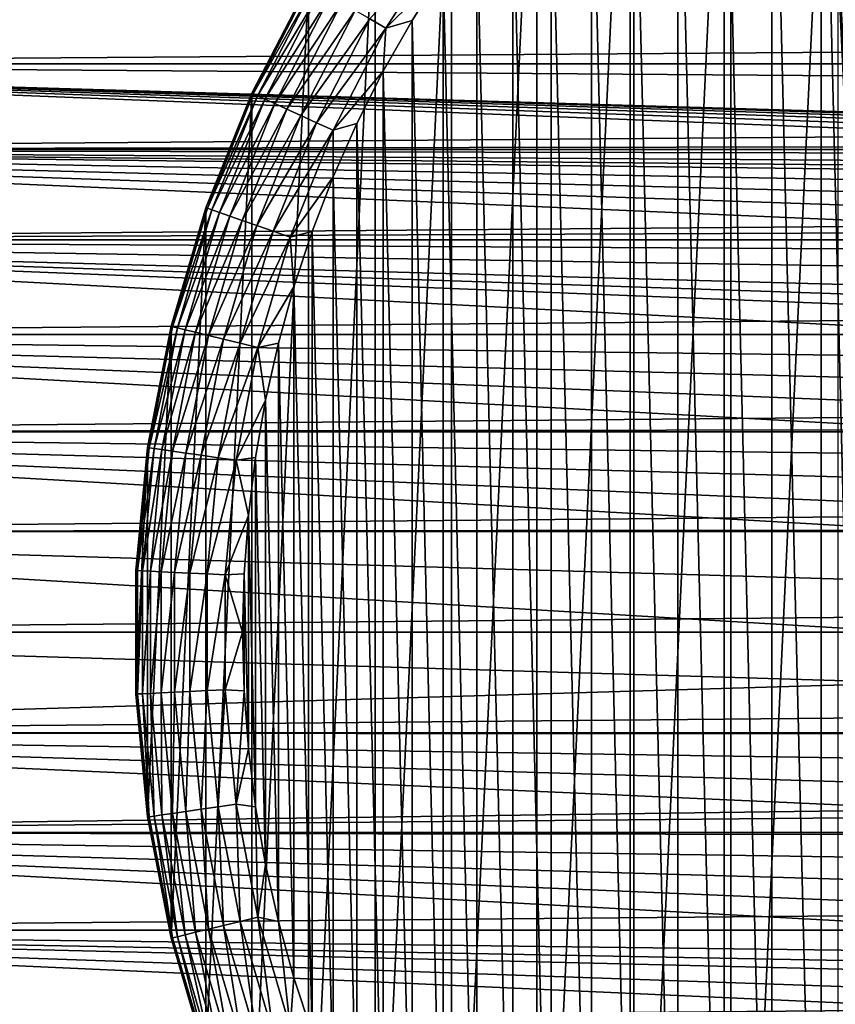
# Model space of a CAD drawing. Header units: millimetres. Extents: x -128 to 173, y -40 to 30.
# Tile 5 of 256: x -109 to -90, y -9 to 14. Entities that reach past the tile are written whole.
import ezdxf

# ---------------------------------------------------------------- set-up
doc = ezdxf.new("R2010")
doc.units = ezdxf.units.MM
doc.header["$LTSCALE"] = 56.728605
for name, color, linetype in [('187', 7, 'CONTINUOUS'), ('188', 7, 'CONTINUOUS'), ('190', 7, 'CONTINUOUS'), ('191', 7, 'CONTINUOUS'), ('3', 7, 'CONTINUOUS'), ('4', 7, 'CONTINUOUS')]:
    doc.layers.add(name, color=color, linetype=linetype)

msp = doc.modelspace()

# ---------------------------------------------------------------- linework, layer by layer
at = {"layer": '187', "color": 7, "linetype": 'CONTINUOUS'}
for points in [[(-89.455, 24.257, -67.8), (-90.63, 23.592, -67.8), (-89.478, 0.756, -67.8), (-89.455, 24.257, -67.8)], [(-91.771, 22.87, -67.8), (-90.631, -23.592, -67.8), (-90.63, 23.592, -67.8), (-91.771, 22.87, -67.8)], [(-90.631, -23.592, -67.8), (-89.455, -24.257, -67.8), (-90.63, 23.592, -67.8), (-90.631, -23.592, -67.8)], [(-90.63, 23.592, -67.8), (-89.455, -24.257, -67.8), (-89.478, -0.756, -67.8), (-90.63, 23.592, -67.8)], [(-89.478, 0.756, -67.8), (-90.63, 23.592, -67.8), (-89.478, -0.756, -67.8), (-89.478, 0.756, -67.8)], [(-92.876, 22.093, -67.8), (-91.771, -22.87, -67.8), (-91.771, 22.87, -67.8), (-92.876, 22.093, -67.8)], [(-91.771, -22.87, -67.8), (-90.631, -23.592, -67.8), (-91.771, 22.87, -67.8), (-91.771, -22.87, -67.8)], [(-93.94, 21.262, -67.8), (-92.876, -22.093, -67.8), (-92.876, 22.093, -67.8), (-93.94, 21.262, -67.8)], [(-92.876, -22.093, -67.8), (-91.771, -22.87, -67.8), (-92.876, 22.093, -67.8), (-92.876, -22.093, -67.8)], [(-94.963, 20.381, -67.8), (-93.94, -21.262, -67.8), (-93.94, 21.262, -67.8), (-94.963, 20.381, -67.8)], [(-93.94, -21.262, -67.8), (-92.876, -22.093, -67.8), (-93.94, 21.262, -67.8), (-93.94, -21.262, -67.8)], [(-95.941, 19.45, -67.8), (-94.963, -20.381, -67.8), (-94.963, 20.381, -67.8), (-95.941, 19.45, -67.8)], [(-94.963, -20.381, -67.8), (-93.94, -21.262, -67.8), (-94.963, 20.381, -67.8), (-94.963, -20.381, -67.8)], [(-96.872, 18.472, -67.8), (-95.941, -19.45, -67.8), (-95.941, 19.45, -67.8), (-96.872, 18.472, -67.8)], [(-95.941, -19.45, -67.8), (-94.963, -20.381, -67.8), (-95.941, 19.45, -67.8), (-95.941, -19.45, -67.8)], [(-97.754, 17.45, -67.8), (-96.872, -18.472, -67.8), (-96.872, 18.472, -67.8), (-97.754, 17.45, -67.8)], [(-96.872, -18.472, -67.8), (-95.941, -19.45, -67.8), (-96.872, 18.472, -67.8), (-96.872, -18.472, -67.8)], [(-98.585, 16.386, -67.8), (-97.754, -17.45, -67.8), (-97.754, 17.45, -67.8), (-98.585, 16.386, -67.8)], [(-97.754, -17.45, -67.8), (-96.872, -18.472, -67.8), (-97.754, 17.45, -67.8), (-97.754, -17.45, -67.8)], [(-99.363, 15.282, -67.8), (-98.585, -16.386, -67.8), (-98.585, 16.386, -67.8), (-99.363, 15.282, -67.8)], [(-98.585, -16.386, -67.8), (-97.754, -17.45, -67.8), (-98.585, 16.386, -67.8), (-98.585, -16.386, -67.8)], [(-100.085, 14.142, -67.8), (-99.363, -15.282, -67.8), (-99.363, 15.282, -67.8), (-100.085, 14.142, -67.8)], [(-99.363, -15.282, -67.8), (-98.585, -16.386, -67.8), (-99.363, 15.282, -67.8), (-99.363, -15.282, -67.8)], [(-100.751, 12.967, -67.8), (-100.085, -14.142, -67.8), (-100.085, 14.142, -67.8), (-100.751, 12.967, -67.8)], [(-100.085, -14.142, -67.8), (-99.363, -15.282, -67.8), (-100.085, 14.142, -67.8), (-100.085, -14.142, -67.8)], [(-101.358, 11.761, -67.8), (-100.751, -12.967, -67.8), (-100.751, 12.967, -67.8), (-101.358, 11.761, -67.8)], [(-100.751, -12.967, -67.8), (-100.085, -14.142, -67.8), (-100.751, 12.967, -67.8), (-100.751, -12.967, -67.8)], [(-101.905, 10.527, -67.8), (-101.358, -11.761, -67.8), (-101.358, 11.761, -67.8), (-101.905, 10.527, -67.8)], [(-101.358, -11.761, -67.8), (-100.751, -12.967, -67.8), (-101.358, 11.761, -67.8), (-101.358, -11.761, -67.8)], [(-102.392, 9.267, -67.8), (-101.905, -10.527, -67.8), (-101.905, 10.527, -67.8), (-102.392, 9.267, -67.8)], [(-101.905, -10.527, -67.8), (-101.358, -11.761, -67.8), (-101.905, 10.527, -67.8), (-101.905, -10.527, -67.8)], [(-102.815, 7.985, -67.8), (-102.392, -9.267, -67.8), (-102.392, 9.267, -67.8), (-102.815, 7.985, -67.8)], [(-102.392, -9.267, -67.8), (-101.905, -10.527, -67.8), (-102.392, 9.267, -67.8), (-102.392, -9.267, -67.8)], [(-103.175, 6.684, -67.8), (-102.815, -7.985, -67.8), (-102.815, 7.985, -67.8), (-103.175, 6.684, -67.8)], [(-102.815, -7.985, -67.8), (-102.392, -9.267, -67.8), (-102.815, 7.985, -67.8), (-102.815, -7.985, -67.8)], [(-103.471, 5.367, -67.8), (-103.175, -6.684, -67.8), (-103.175, 6.684, -67.8), (-103.471, 5.367, -67.8)], [(-103.175, -6.684, -67.8), (-102.815, -7.985, -67.8), (-103.175, 6.684, -67.8), (-103.175, -6.684, -67.8)], [(-103.702, 4.036, -67.8), (-103.471, -5.367, -67.8), (-103.471, 5.367, -67.8), (-103.702, 4.036, -67.8)], [(-103.471, -5.367, -67.8), (-103.175, -6.684, -67.8), (-103.471, 5.367, -67.8), (-103.471, -5.367, -67.8)], [(-103.867, 2.696, -67.8), (-103.702, -4.036, -67.8), (-103.702, 4.036, -67.8), (-103.867, 2.696, -67.8)], [(-103.702, -4.036, -67.8), (-103.471, -5.367, -67.8), (-103.702, 4.036, -67.8), (-103.702, -4.036, -67.8)], [(-103.967, 1.35, -67.8), (-103.867, -2.696, -67.8), (-103.867, 2.696, -67.8), (-103.967, 1.35, -67.8)], [(-103.867, -2.696, -67.8), (-103.702, -4.036, -67.8), (-103.867, 2.696, -67.8), (-103.867, -2.696, -67.8)], [(-104, 0, -67.8), (-103.967, -1.35, -67.8), (-103.967, 1.35, -67.8), (-104, 0, -67.8)], [(-103.967, -1.35, -67.8), (-103.867, -2.696, -67.8), (-103.967, 1.35, -67.8), (-103.967, -1.35, -67.8)]]:
    msp.add_3dface(points, dxfattribs=at)
at = {"layer": '188', "color": 7, "linetype": 'CONTINUOUS'}
for points in [[(-92.719, 25.238, -78.8), (-90.247, 26.665, -78.8), (-92.719, -25.238, -78.8), (-92.719, 25.238, -78.8)], [(-92.719, -25.238, -78.8), (-90.247, 26.665, -78.8), (-90.247, -26.665, -78.8), (-92.719, -25.238, -78.8)], [(-95.045, 23.582, -78.8), (-92.719, 25.238, -78.8), (-95.045, -23.582, -78.8), (-95.045, 23.582, -78.8)], [(-95.045, -23.582, -78.8), (-92.719, 25.238, -78.8), (-92.719, -25.238, -78.8), (-95.045, -23.582, -78.8)], [(-97.202, 21.712, -78.8), (-95.045, 23.582, -78.8), (-97.202, -21.712, -78.8), (-97.202, 21.712, -78.8)], [(-97.202, -21.712, -78.8), (-95.045, 23.582, -78.8), (-95.045, -23.582, -78.8), (-97.202, -21.712, -78.8)], [(-99.172, 19.646, -78.8), (-97.202, 21.712, -78.8), (-99.172, -19.646, -78.8), (-99.172, 19.646, -78.8)], [(-99.172, -19.646, -78.8), (-97.202, 21.712, -78.8), (-97.202, -21.712, -78.8), (-99.172, -19.646, -78.8)], [(-100.937, 17.402, -78.8), (-99.172, 19.646, -78.8), (-100.937, -17.402, -78.8), (-100.937, 17.402, -78.8)], [(-100.937, -17.402, -78.8), (-99.172, 19.646, -78.8), (-99.172, -19.646, -78.8), (-100.937, -17.402, -78.8)], [(-102.481, 15, -78.8), (-100.937, 17.402, -78.8), (-102.481, -15, -78.8), (-102.481, 15, -78.8)], [(-102.481, -15, -78.8), (-100.937, 17.402, -78.8), (-100.937, -17.402, -78.8), (-102.481, -15, -78.8)], [(-103.789, 12.462, -78.8), (-102.481, 15, -78.8), (-103.789, -12.462, -78.8), (-103.789, 12.462, -78.8)], [(-103.789, -12.462, -78.8), (-102.481, 15, -78.8), (-102.481, -15, -78.8), (-103.789, -12.462, -78.8)], [(-104.85, 9.812, -78.8), (-103.789, 12.462, -78.8), (-104.85, -9.812, -78.8), (-104.85, 9.812, -78.8)], [(-104.85, -9.812, -78.8), (-103.789, 12.462, -78.8), (-103.789, -12.462, -78.8), (-104.85, -9.812, -78.8)], [(-105.654, 7.073, -78.8), (-104.85, 9.812, -78.8), (-105.654, -7.073, -78.8), (-105.654, 7.073, -78.8)], [(-105.654, -7.073, -78.8), (-104.85, 9.812, -78.8), (-104.85, -9.812, -78.8), (-105.654, -7.073, -78.8)], [(-106.195, 4.269, -78.8), (-105.654, 7.073, -78.8), (-106.195, -4.269, -78.8), (-106.195, 4.269, -78.8)], [(-106.195, -4.269, -78.8), (-105.654, 7.073, -78.8), (-105.654, -7.073, -78.8), (-106.195, -4.269, -78.8)], [(-106.466, 1.428, -78.8), (-106.195, 4.269, -78.8), (-106.466, -1.428, -78.8), (-106.466, 1.428, -78.8)], [(-106.466, -1.428, -78.8), (-106.195, 4.269, -78.8), (-106.195, -4.269, -78.8), (-106.466, -1.428, -78.8)]]:
    msp.add_3dface(points, dxfattribs=at)
at = {"layer": '190', "color": 7, "linetype": 'CONTINUOUS'}
for points in [[(-102.481, 15, -78.8), (-103.789, 12.462, -78.8), (-102.481, 15, -70.3), (-102.481, 15, -78.8)], [(-102.481, 15, -70.3), (-103.789, 12.462, -78.8), (-103.789, 12.462, -70.3), (-102.481, 15, -70.3)], [(-103.789, 12.462, -78.8), (-104.85, 9.812, -78.8), (-103.789, 12.462, -70.3), (-103.789, 12.462, -78.8)], [(-103.789, 12.462, -70.3), (-104.85, 9.812, -78.8), (-104.85, 9.812, -70.3), (-103.789, 12.462, -70.3)], [(-104.85, 9.812, -78.8), (-105.654, 7.073, -78.8), (-104.85, 9.812, -70.3), (-104.85, 9.812, -78.8)], [(-104.85, 9.812, -70.3), (-105.654, 7.073, -78.8), (-105.654, 7.073, -70.3), (-104.85, 9.812, -70.3)], [(-105.654, 7.073, -78.8), (-106.195, 4.269, -78.8), (-105.654, 7.073, -70.3), (-105.654, 7.073, -78.8)], [(-105.654, 7.073, -70.3), (-106.195, 4.269, -78.8), (-106.195, 4.269, -70.3), (-105.654, 7.073, -70.3)], [(-106.195, 4.269, -78.8), (-106.466, 1.428, -78.8), (-106.195, 4.269, -70.3), (-106.195, 4.269, -78.8)], [(-106.195, 4.269, -70.3), (-106.466, 1.428, -78.8), (-106.466, 1.427, -70.3), (-106.195, 4.269, -70.3)], [(-106.466, 1.428, -78.8), (-106.466, -1.428, -78.8), (-106.466, 1.427, -70.3), (-106.466, 1.428, -78.8)], [(-106.466, 1.427, -70.3), (-106.466, -1.428, -78.8), (-106.466, -1.427, -70.3), (-106.466, 1.427, -70.3)], [(-106.466, -1.428, -78.8), (-106.195, -4.269, -78.8), (-106.466, -1.427, -70.3), (-106.466, -1.428, -78.8)], [(-106.466, -1.427, -70.3), (-106.195, -4.269, -78.8), (-106.195, -4.269, -70.3), (-106.466, -1.427, -70.3)], [(-106.195, -4.269, -78.8), (-105.654, -7.073, -78.8), (-106.195, -4.269, -70.3), (-106.195, -4.269, -78.8)], [(-106.195, -4.269, -70.3), (-105.654, -7.073, -78.8), (-105.654, -7.073, -70.3), (-106.195, -4.269, -70.3)], [(-105.654, -7.073, -78.8), (-104.85, -9.812, -78.8), (-105.654, -7.073, -70.3), (-105.654, -7.073, -78.8)], [(-105.654, -7.073, -70.3), (-104.85, -9.812, -78.8), (-104.85, -9.812, -70.3), (-105.654, -7.073, -70.3)]]:
    msp.add_3dface(points, dxfattribs=at)
at = {"layer": '191', "color": 7, "linetype": 'CONTINUOUS'}
for points in [[(-100.692, 13.967, -67.838), (-99.254, 16.203, -67.838), (-101.057, 14.178, -67.951), (-100.692, 13.967, -67.838)], [(-100.692, 13.967, -67.838), (-99.363, 15.282, -67.8), (-99.254, 16.203, -67.838), (-100.692, 13.967, -67.838)], [(-100.085, 14.142, -67.8), (-99.363, 15.282, -67.8), (-100.692, 13.967, -67.838), (-100.085, 14.142, -67.8)], [(-102.481, 15, -70.3), (-103.789, 12.462, -70.3), (-102.448, 14.981, -69.869), (-102.481, 15, -70.3)], [(-103.789, 12.462, -70.3), (-103.755, 12.447, -69.869), (-102.448, 14.981, -69.869), (-103.789, 12.462, -70.3)], [(-103.755, 12.447, -69.869), (-102.351, 14.925, -69.447), (-102.448, 14.981, -69.869), (-103.755, 12.447, -69.869)], [(-103.653, 12.4, -69.447), (-102.351, 14.925, -69.447), (-103.755, 12.447, -69.869), (-103.653, 12.4, -69.447)], [(-103.653, 12.4, -69.447), (-102.192, 14.833, -69.052), (-102.351, 14.925, -69.447), (-103.653, 12.4, -69.447)], [(-103.485, 12.324, -69.052), (-102.192, 14.833, -69.052), (-103.653, 12.4, -69.447), (-103.485, 12.324, -69.052)], [(-103.485, 12.324, -69.052), (-101.975, 14.708, -68.694), (-102.192, 14.833, -69.052), (-103.485, 12.324, -69.052)], [(-103.258, 12.22, -68.694), (-101.975, 14.708, -68.694), (-103.485, 12.324, -69.052), (-103.258, 12.22, -68.694)], [(-103.258, 12.22, -68.694), (-101.708, 14.554, -68.386), (-101.975, 14.708, -68.694), (-103.258, 12.22, -68.694)], [(-102.978, 12.092, -68.386), (-101.708, 14.554, -68.386), (-103.258, 12.22, -68.694), (-102.978, 12.092, -68.386)], [(-102.978, 12.092, -68.386), (-101.399, 14.375, -68.135), (-101.708, 14.554, -68.386), (-102.978, 12.092, -68.386)], [(-102.653, 11.943, -68.135), (-101.399, 14.375, -68.135), (-102.978, 12.092, -68.386), (-102.653, 11.943, -68.135)], [(-102.653, 11.943, -68.135), (-101.057, 14.178, -67.951), (-101.399, 14.375, -68.135), (-102.653, 11.943, -68.135)], [(-102.293, 11.779, -67.951), (-101.057, 14.178, -67.951), (-102.653, 11.943, -68.135), (-102.293, 11.779, -67.951)], [(-102.293, 11.779, -67.951), (-100.692, 13.967, -67.838), (-101.057, 14.178, -67.951), (-102.293, 11.779, -67.951)], [(-100.751, 12.967, -67.8), (-100.085, 14.142, -67.8), (-100.692, 13.967, -67.838), (-100.751, 12.967, -67.8)], [(-101.91, 11.604, -67.838), (-100.692, 13.967, -67.838), (-102.293, 11.779, -67.951), (-101.91, 11.604, -67.838)], [(-101.91, 11.604, -67.838), (-100.751, 12.967, -67.8), (-100.692, 13.967, -67.838), (-101.91, 11.604, -67.838)], [(-101.358, 11.761, -67.8), (-100.751, 12.967, -67.8), (-101.91, 11.604, -67.838), (-101.358, 11.761, -67.8)], [(-103.789, 12.462, -70.3), (-104.85, 9.812, -70.3), (-103.755, 12.447, -69.869), (-103.789, 12.462, -70.3)], [(-104.85, 9.812, -70.3), (-104.815, 9.8, -69.869), (-103.755, 12.447, -69.869), (-104.85, 9.812, -70.3)], [(-104.815, 9.8, -69.869), (-103.653, 12.4, -69.447), (-103.755, 12.447, -69.869), (-104.815, 9.8, -69.869)], [(-104.708, 9.763, -69.447), (-103.653, 12.4, -69.447), (-104.815, 9.8, -69.869), (-104.708, 9.763, -69.447)], [(-104.708, 9.763, -69.447), (-103.485, 12.324, -69.052), (-103.653, 12.4, -69.447), (-104.708, 9.763, -69.447)], [(-104.535, 9.703, -69.052), (-103.485, 12.324, -69.052), (-104.708, 9.763, -69.447), (-104.535, 9.703, -69.052)], [(-104.535, 9.703, -69.052), (-103.258, 12.22, -68.694), (-103.485, 12.324, -69.052), (-104.535, 9.703, -69.052)], [(-104.298, 9.621, -68.694), (-103.258, 12.22, -68.694), (-104.535, 9.703, -69.052), (-104.298, 9.621, -68.694)], [(-104.298, 9.621, -68.694), (-102.978, 12.092, -68.386), (-103.258, 12.22, -68.694), (-104.298, 9.621, -68.694)], [(-104.007, 9.52, -68.386), (-102.978, 12.092, -68.386), (-104.298, 9.621, -68.694), (-104.007, 9.52, -68.386)], [(-104.007, 9.52, -68.386), (-102.653, 11.943, -68.135), (-102.978, 12.092, -68.386), (-104.007, 9.52, -68.386)], [(-103.669, 9.403, -68.135), (-102.653, 11.943, -68.135), (-104.007, 9.52, -68.386), (-103.669, 9.403, -68.135)], [(-103.669, 9.403, -68.135), (-102.293, 11.779, -67.951), (-102.653, 11.943, -68.135), (-103.669, 9.403, -68.135)], [(-103.296, 9.274, -67.951), (-102.293, 11.779, -67.951), (-103.669, 9.403, -68.135), (-103.296, 9.274, -67.951)], [(-103.296, 9.274, -67.951), (-101.91, 11.604, -67.838), (-102.293, 11.779, -67.951), (-103.296, 9.274, -67.951)], [(-101.905, 10.527, -67.8), (-101.358, 11.761, -67.8), (-101.91, 11.604, -67.838), (-101.905, 10.527, -67.8)], [(-102.898, 9.136, -67.838), (-101.91, 11.604, -67.838), (-103.296, 9.274, -67.951), (-102.898, 9.136, -67.838)], [(-102.898, 9.136, -67.838), (-101.905, 10.527, -67.8), (-101.91, 11.604, -67.838), (-102.898, 9.136, -67.838)], [(-102.392, 9.267, -67.8), (-101.905, 10.527, -67.8), (-102.898, 9.136, -67.838), (-102.392, 9.267, -67.8)], [(-104.85, 9.812, -70.3), (-105.654, 7.073, -70.3), (-104.815, 9.8, -69.869), (-104.85, 9.812, -70.3)], [(-105.654, 7.073, -70.3), (-105.618, 7.064, -69.869), (-104.815, 9.8, -69.869), (-105.654, 7.073, -70.3)], [(-105.618, 7.064, -69.869), (-104.708, 9.763, -69.447), (-104.815, 9.8, -69.869), (-105.618, 7.064, -69.869)], [(-105.509, 7.037, -69.447), (-104.708, 9.763, -69.447), (-105.618, 7.064, -69.869), (-105.509, 7.037, -69.447)], [(-105.509, 7.037, -69.447), (-104.535, 9.703, -69.052), (-104.708, 9.763, -69.447), (-105.509, 7.037, -69.447)], [(-105.33, 6.994, -69.052), (-104.535, 9.703, -69.052), (-105.509, 7.037, -69.447), (-105.33, 6.994, -69.052)], [(-105.33, 6.994, -69.052), (-104.298, 9.621, -68.694), (-104.535, 9.703, -69.052), (-105.33, 6.994, -69.052)], [(-105.087, 6.935, -68.694), (-104.298, 9.621, -68.694), (-105.33, 6.994, -69.052), (-105.087, 6.935, -68.694)], [(-105.087, 6.935, -68.694), (-104.007, 9.52, -68.386), (-104.298, 9.621, -68.694), (-105.087, 6.935, -68.694)], [(-104.787, 6.862, -68.386), (-104.007, 9.52, -68.386), (-105.087, 6.935, -68.694), (-104.787, 6.862, -68.386)], [(-104.787, 6.862, -68.386), (-103.669, 9.403, -68.135), (-104.007, 9.52, -68.386), (-104.787, 6.862, -68.386)], [(-104.44, 6.778, -68.135), (-103.669, 9.403, -68.135), (-104.787, 6.862, -68.386), (-104.44, 6.778, -68.135)], [(-104.44, 6.778, -68.135), (-103.296, 9.274, -67.951), (-103.669, 9.403, -68.135), (-104.44, 6.778, -68.135)], [(-104.056, 6.685, -67.951), (-103.296, 9.274, -67.951), (-104.44, 6.778, -68.135), (-104.056, 6.685, -67.951)], [(-104.056, 6.685, -67.951), (-102.898, 9.136, -67.838), (-103.296, 9.274, -67.951), (-104.056, 6.685, -67.951)], [(-103.647, 6.586, -67.838), (-102.898, 9.136, -67.838), (-104.056, 6.685, -67.951), (-103.647, 6.586, -67.838)], [(-103.647, 6.586, -67.838), (-102.815, 7.985, -67.8), (-102.898, 9.136, -67.838), (-103.647, 6.586, -67.838)], [(-102.815, 7.985, -67.8), (-102.392, 9.267, -67.8), (-102.898, 9.136, -67.838), (-102.815, 7.985, -67.8)], [(-103.175, 6.684, -67.8), (-102.815, 7.985, -67.8), (-103.647, 6.586, -67.838), (-103.175, 6.684, -67.8)], [(-105.654, 7.073, -70.3), (-106.195, 4.269, -70.3), (-105.618, 7.064, -69.869), (-105.654, 7.073, -70.3)], [(-106.195, 4.269, -70.3), (-106.158, 4.264, -69.869), (-105.618, 7.064, -69.869), (-106.195, 4.269, -70.3)], [(-106.158, 4.264, -69.869), (-105.509, 7.037, -69.447), (-105.618, 7.064, -69.869), (-106.158, 4.264, -69.869)], [(-106.046, 4.248, -69.447), (-105.509, 7.037, -69.447), (-106.158, 4.264, -69.869), (-106.046, 4.248, -69.447)], [(-106.046, 4.248, -69.447), (-105.33, 6.994, -69.052), (-105.509, 7.037, -69.447), (-106.046, 4.248, -69.447)], [(-105.864, 4.222, -69.052), (-105.33, 6.994, -69.052), (-106.046, 4.248, -69.447), (-105.864, 4.222, -69.052)], [(-105.864, 4.222, -69.052), (-105.087, 6.935, -68.694), (-105.33, 6.994, -69.052), (-105.864, 4.222, -69.052)], [(-105.617, 4.186, -68.694), (-105.087, 6.935, -68.694), (-105.864, 4.222, -69.052), (-105.617, 4.186, -68.694)], [(-105.617, 4.186, -68.694), (-104.787, 6.862, -68.386), (-105.087, 6.935, -68.694), (-105.617, 4.186, -68.694)], [(-105.312, 4.142, -68.386), (-104.787, 6.862, -68.386), (-105.617, 4.186, -68.694), (-105.312, 4.142, -68.386)], [(-105.312, 4.142, -68.386), (-104.44, 6.778, -68.135), (-104.787, 6.862, -68.386), (-105.312, 4.142, -68.386)], [(-104.958, 4.092, -68.135), (-104.44, 6.778, -68.135), (-105.312, 4.142, -68.386), (-104.958, 4.092, -68.135)], [(-104.958, 4.092, -68.135), (-104.056, 6.685, -67.951), (-104.44, 6.778, -68.135), (-104.958, 4.092, -68.135)], [(-104.567, 4.035, -67.951), (-104.056, 6.685, -67.951), (-104.958, 4.092, -68.135), (-104.567, 4.035, -67.951)], [(-104.567, 4.035, -67.951), (-103.647, 6.586, -67.838), (-104.056, 6.685, -67.951), (-104.567, 4.035, -67.951)], [(-103.471, 5.367, -67.8), (-103.175, 6.684, -67.8), (-103.647, 6.586, -67.838), (-103.471, 5.367, -67.8)], [(-104.15, 3.975, -67.838), (-103.647, 6.586, -67.838), (-104.567, 4.035, -67.951), (-104.15, 3.975, -67.838)], [(-104.15, 3.975, -67.838), (-103.471, 5.367, -67.8), (-103.647, 6.586, -67.838), (-104.15, 3.975, -67.838)], [(-103.702, 4.036, -67.8), (-103.471, 5.367, -67.8), (-104.15, 3.975, -67.838), (-103.702, 4.036, -67.8)], [(-106.195, 4.269, -70.3), (-106.466, 1.427, -70.3), (-106.158, 4.264, -69.869), (-106.195, 4.269, -70.3)], [(-106.466, 1.427, -70.3), (-106.429, 1.426, -69.869), (-106.158, 4.264, -69.869), (-106.466, 1.427, -70.3)], [(-106.429, 1.426, -69.869), (-106.046, 4.248, -69.447), (-106.158, 4.264, -69.869), (-106.429, 1.426, -69.869)], [(-106.316, 1.42, -69.447), (-106.046, 4.248, -69.447), (-106.429, 1.426, -69.869), (-106.316, 1.42, -69.447)], [(-106.316, 1.42, -69.447), (-105.864, 4.222, -69.052), (-106.046, 4.248, -69.447), (-106.316, 1.42, -69.447)], [(-106.133, 1.412, -69.052), (-105.864, 4.222, -69.052), (-106.316, 1.42, -69.447), (-106.133, 1.412, -69.052)], [(-106.133, 1.412, -69.052), (-105.617, 4.186, -68.694), (-105.864, 4.222, -69.052), (-106.133, 1.412, -69.052)], [(-105.883, 1.4, -68.694), (-105.617, 4.186, -68.694), (-106.133, 1.412, -69.052), (-105.883, 1.4, -68.694)], [(-105.883, 1.4, -68.694), (-105.312, 4.142, -68.386), (-105.617, 4.186, -68.694), (-105.883, 1.4, -68.694)], [(-105.575, 1.385, -68.386), (-105.312, 4.142, -68.386), (-105.883, 1.4, -68.694), (-105.575, 1.385, -68.386)], [(-105.575, 1.385, -68.386), (-104.958, 4.092, -68.135), (-105.312, 4.142, -68.386), (-105.575, 1.385, -68.386)], [(-105.218, 1.368, -68.135), (-104.958, 4.092, -68.135), (-105.575, 1.385, -68.386), (-105.218, 1.368, -68.135)], [(-105.218, 1.368, -68.135), (-104.567, 4.035, -67.951), (-104.958, 4.092, -68.135), (-105.218, 1.368, -68.135)], [(-104.823, 1.349, -67.951), (-104.567, 4.035, -67.951), (-105.218, 1.368, -68.135), (-104.823, 1.349, -67.951)], [(-104.823, 1.349, -67.951), (-104.15, 3.975, -67.838), (-104.567, 4.035, -67.951), (-104.823, 1.349, -67.951)], [(-104.402, 1.329, -67.838), (-104.15, 3.975, -67.838), (-104.823, 1.349, -67.951), (-104.402, 1.329, -67.838)], [(-104.402, 1.329, -67.838), (-103.867, 2.696, -67.8), (-104.15, 3.975, -67.838), (-104.402, 1.329, -67.838)], [(-103.867, 2.696, -67.8), (-103.702, 4.036, -67.8), (-104.15, 3.975, -67.838), (-103.867, 2.696, -67.8)], [(-103.967, 1.35, -67.8), (-103.867, 2.696, -67.8), (-104.402, 1.329, -67.838), (-103.967, 1.35, -67.8)], [(-106.466, 1.427, -70.3), (-106.466, -1.427, -70.3), (-106.429, 1.426, -69.869), (-106.466, 1.427, -70.3)], [(-106.466, -1.427, -70.3), (-106.429, -1.426, -69.869), (-106.429, 1.426, -69.869), (-106.466, -1.427, -70.3)], [(-106.429, -1.426, -69.869), (-106.316, 1.42, -69.447), (-106.429, 1.426, -69.869), (-106.429, -1.426, -69.869)], [(-106.316, -1.42, -69.447), (-106.316, 1.42, -69.447), (-106.429, -1.426, -69.869), (-106.316, -1.42, -69.447)], [(-106.316, -1.42, -69.447), (-106.133, 1.412, -69.052), (-106.316, 1.42, -69.447), (-106.316, -1.42, -69.447)], [(-106.133, -1.412, -69.052), (-106.133, 1.412, -69.052), (-106.316, -1.42, -69.447), (-106.133, -1.412, -69.052)], [(-106.133, -1.412, -69.052), (-105.883, 1.4, -68.694), (-106.133, 1.412, -69.052), (-106.133, -1.412, -69.052)], [(-105.883, -1.4, -68.694), (-105.883, 1.4, -68.694), (-106.133, -1.412, -69.052), (-105.883, -1.4, -68.694)], [(-105.883, -1.4, -68.694), (-105.575, 1.385, -68.386), (-105.883, 1.4, -68.694), (-105.883, -1.4, -68.694)], [(-105.575, -1.385, -68.386), (-105.575, 1.385, -68.386), (-105.883, -1.4, -68.694), (-105.575, -1.385, -68.386)], [(-105.575, -1.385, -68.386), (-105.218, 1.368, -68.135), (-105.575, 1.385, -68.386), (-105.575, -1.385, -68.386)], [(-105.218, -1.368, -68.135), (-105.218, 1.368, -68.135), (-105.575, -1.385, -68.386), (-105.218, -1.368, -68.135)], [(-105.218, -1.368, -68.135), (-104.823, 1.349, -67.951), (-105.218, 1.368, -68.135), (-105.218, -1.368, -68.135)], [(-104.823, -1.349, -67.951), (-104.823, 1.349, -67.951), (-105.218, -1.368, -68.135), (-104.823, -1.349, -67.951)], [(-104.823, -1.349, -67.951), (-104.402, 1.329, -67.838), (-104.823, 1.349, -67.951), (-104.823, -1.349, -67.951)], [(-104.402, -1.329, -67.838), (-104.402, 1.329, -67.838), (-104.823, -1.349, -67.951), (-104.402, -1.329, -67.838)], [(-104, 0, -67.8), (-103.967, 1.35, -67.8), (-104.402, 1.329, -67.838), (-104, 0, -67.8)], [(-104.402, -1.329, -67.838), (-104, 0, -67.8), (-104.402, 1.329, -67.838), (-104.402, -1.329, -67.838)], [(-103.967, -1.35, -67.8), (-104, 0, -67.8), (-104.402, -1.329, -67.838), (-103.967, -1.35, -67.8)], [(-104.958, -4.092, -68.135), (-104.823, -1.349, -67.951), (-105.218, -1.368, -68.135), (-104.958, -4.092, -68.135)], [(-104.567, -4.035, -67.951), (-104.823, -1.349, -67.951), (-104.958, -4.092, -68.135), (-104.567, -4.035, -67.951)], [(-104.567, -4.035, -67.951), (-104.402, -1.329, -67.838), (-104.823, -1.349, -67.951), (-104.567, -4.035, -67.951)], [(-104.15, -3.975, -67.838), (-104.402, -1.329, -67.838), (-104.567, -4.035, -67.951), (-104.15, -3.975, -67.838)], [(-104.15, -3.975, -67.838), (-103.967, -1.35, -67.8), (-104.402, -1.329, -67.838), (-104.15, -3.975, -67.838)], [(-103.867, -2.696, -67.8), (-103.967, -1.35, -67.8), (-104.15, -3.975, -67.838), (-103.867, -2.696, -67.8)], [(-106.466, -1.427, -70.3), (-106.195, -4.269, -70.3), (-106.429, -1.426, -69.869), (-106.466, -1.427, -70.3)], [(-106.158, -4.264, -69.869), (-106.316, -1.42, -69.447), (-106.429, -1.426, -69.869), (-106.158, -4.264, -69.869)], [(-106.195, -4.269, -70.3), (-106.158, -4.264, -69.869), (-106.429, -1.426, -69.869), (-106.195, -4.269, -70.3)], [(-106.046, -4.248, -69.447), (-106.133, -1.412, -69.052), (-106.316, -1.42, -69.447), (-106.046, -4.248, -69.447)], [(-106.046, -4.248, -69.447), (-106.316, -1.42, -69.447), (-106.158, -4.264, -69.869), (-106.046, -4.248, -69.447)], [(-105.864, -4.222, -69.052), (-105.883, -1.4, -68.694), (-106.133, -1.412, -69.052), (-105.864, -4.222, -69.052)], [(-105.864, -4.222, -69.052), (-106.133, -1.412, -69.052), (-106.046, -4.248, -69.447), (-105.864, -4.222, -69.052)], [(-105.617, -4.186, -68.694), (-105.575, -1.385, -68.386), (-105.883, -1.4, -68.694), (-105.617, -4.186, -68.694)], [(-105.617, -4.186, -68.694), (-105.883, -1.4, -68.694), (-105.864, -4.222, -69.052), (-105.617, -4.186, -68.694)], [(-105.312, -4.142, -68.386), (-105.575, -1.385, -68.386), (-105.617, -4.186, -68.694), (-105.312, -4.142, -68.386)], [(-105.312, -4.142, -68.386), (-105.218, -1.368, -68.135), (-105.575, -1.385, -68.386), (-105.312, -4.142, -68.386)], [(-104.958, -4.092, -68.135), (-105.218, -1.368, -68.135), (-105.312, -4.142, -68.386), (-104.958, -4.092, -68.135)], [(-103.702, -4.036, -67.8), (-103.867, -2.696, -67.8), (-104.15, -3.975, -67.838), (-103.702, -4.036, -67.8)], [(-104.787, -6.862, -68.386), (-104.958, -4.092, -68.135), (-105.312, -4.142, -68.386), (-104.787, -6.862, -68.386)], [(-104.44, -6.778, -68.135), (-104.567, -4.035, -67.951), (-104.958, -4.092, -68.135), (-104.44, -6.778, -68.135)], [(-104.44, -6.778, -68.135), (-104.958, -4.092, -68.135), (-104.787, -6.862, -68.386), (-104.44, -6.778, -68.135)], [(-104.056, -6.685, -67.951), (-104.15, -3.975, -67.838), (-104.567, -4.035, -67.951), (-104.056, -6.685, -67.951)], [(-104.056, -6.685, -67.951), (-104.567, -4.035, -67.951), (-104.44, -6.778, -68.135), (-104.056, -6.685, -67.951)], [(-103.647, -6.586, -67.838), (-103.702, -4.036, -67.8), (-104.15, -3.975, -67.838), (-103.647, -6.586, -67.838)], [(-103.647, -6.586, -67.838), (-104.15, -3.975, -67.838), (-104.056, -6.685, -67.951), (-103.647, -6.586, -67.838)], [(-103.471, -5.367, -67.8), (-103.702, -4.036, -67.8), (-103.647, -6.586, -67.838), (-103.471, -5.367, -67.8)], [(-106.195, -4.269, -70.3), (-105.654, -7.073, -70.3), (-106.158, -4.264, -69.869), (-106.195, -4.269, -70.3)], [(-105.618, -7.064, -69.869), (-106.046, -4.248, -69.447), (-106.158, -4.264, -69.869), (-105.618, -7.064, -69.869)], [(-105.654, -7.073, -70.3), (-105.618, -7.064, -69.869), (-106.158, -4.264, -69.869), (-105.654, -7.073, -70.3)], [(-105.509, -7.037, -69.447), (-105.864, -4.222, -69.052), (-106.046, -4.248, -69.447), (-105.509, -7.037, -69.447)], [(-105.509, -7.037, -69.447), (-106.046, -4.248, -69.447), (-105.618, -7.064, -69.869), (-105.509, -7.037, -69.447)], [(-105.33, -6.994, -69.052), (-105.617, -4.186, -68.694), (-105.864, -4.222, -69.052), (-105.33, -6.994, -69.052)], [(-105.33, -6.994, -69.052), (-105.864, -4.222, -69.052), (-105.509, -7.037, -69.447), (-105.33, -6.994, -69.052)], [(-105.087, -6.935, -68.694), (-105.312, -4.142, -68.386), (-105.617, -4.186, -68.694), (-105.087, -6.935, -68.694)], [(-105.087, -6.935, -68.694), (-105.617, -4.186, -68.694), (-105.33, -6.994, -69.052), (-105.087, -6.935, -68.694)], [(-104.787, -6.862, -68.386), (-105.312, -4.142, -68.386), (-105.087, -6.935, -68.694), (-104.787, -6.862, -68.386)], [(-103.175, -6.684, -67.8), (-103.471, -5.367, -67.8), (-103.647, -6.586, -67.838), (-103.175, -6.684, -67.8)], [(-103.296, -9.274, -67.951), (-103.647, -6.586, -67.838), (-104.056, -6.685, -67.951), (-103.296, -9.274, -67.951)], [(-102.898, -9.136, -67.838), (-103.175, -6.684, -67.8), (-103.647, -6.586, -67.838), (-102.898, -9.136, -67.838)], [(-102.898, -9.136, -67.838), (-103.647, -6.586, -67.838), (-103.296, -9.274, -67.951), (-102.898, -9.136, -67.838)], [(-104.007, -9.52, -68.386), (-104.44, -6.778, -68.135), (-104.787, -6.862, -68.386), (-104.007, -9.52, -68.386)], [(-103.669, -9.403, -68.135), (-104.056, -6.685, -67.951), (-104.44, -6.778, -68.135), (-103.669, -9.403, -68.135)], [(-103.669, -9.403, -68.135), (-104.44, -6.778, -68.135), (-104.007, -9.52, -68.386), (-103.669, -9.403, -68.135)], [(-103.296, -9.274, -67.951), (-104.056, -6.685, -67.951), (-103.669, -9.403, -68.135), (-103.296, -9.274, -67.951)], [(-102.815, -7.985, -67.8), (-103.175, -6.684, -67.8), (-102.898, -9.136, -67.838), (-102.815, -7.985, -67.8)], [(-104.815, -9.8, -69.869), (-105.509, -7.037, -69.447), (-105.618, -7.064, -69.869), (-104.815, -9.8, -69.869)], [(-104.708, -9.763, -69.447), (-105.33, -6.994, -69.052), (-105.509, -7.037, -69.447), (-104.708, -9.763, -69.447)], [(-104.708, -9.763, -69.447), (-105.509, -7.037, -69.447), (-104.815, -9.8, -69.869), (-104.708, -9.763, -69.447)], [(-104.535, -9.703, -69.052), (-105.087, -6.935, -68.694), (-105.33, -6.994, -69.052), (-104.535, -9.703, -69.052)], [(-104.535, -9.703, -69.052), (-105.33, -6.994, -69.052), (-104.708, -9.763, -69.447), (-104.535, -9.703, -69.052)], [(-104.298, -9.621, -68.694), (-104.787, -6.862, -68.386), (-105.087, -6.935, -68.694), (-104.298, -9.621, -68.694)], [(-104.298, -9.621, -68.694), (-105.087, -6.935, -68.694), (-104.535, -9.703, -69.052), (-104.298, -9.621, -68.694)], [(-104.007, -9.52, -68.386), (-104.787, -6.862, -68.386), (-104.298, -9.621, -68.694), (-104.007, -9.52, -68.386)], [(-105.654, -7.073, -70.3), (-104.85, -9.812, -70.3), (-105.618, -7.064, -69.869), (-105.654, -7.073, -70.3)], [(-104.85, -9.812, -70.3), (-104.815, -9.8, -69.869), (-105.618, -7.064, -69.869), (-104.85, -9.812, -70.3)], [(-102.392, -9.267, -67.8), (-102.815, -7.985, -67.8), (-102.898, -9.136, -67.838), (-102.392, -9.267, -67.8)]]:
    msp.add_3dface(points, dxfattribs=at)
at = {"layer": '3', "color": 7, "linetype": 'CONTINUOUS'}
for points in [[(127.5, 14.982, -17.451), (127.5, 13.139, -18.878), (-127.5, 14.982, -17.451), (127.5, 14.982, -17.451)], [(-127.5, 14.982, -17.451), (127.5, 13.139, -18.878), (-127.5, 13.139, -18.878), (-127.5, 14.982, -17.451)], [(127.5, 13.139, 18.878), (127.5, 14.982, 17.451), (-127.5, 13.139, 18.878), (127.5, 13.139, 18.878)], [(-127.5, 13.139, 18.878), (127.5, 14.982, 17.451), (-127.5, 14.982, 17.451), (-127.5, 13.139, 18.878)], [(-127.5, 13.139, -18.878), (127.5, 13.139, -18.878), (76.508, 11.63, -19.843), (-127.5, 13.139, -18.878)], [(127.5, 11.162, 20.11), (127.5, 13.139, 18.878), (-127.5, 11.162, 20.11), (127.5, 11.162, 20.11)], [(-127.5, 11.162, 20.11), (127.5, 13.139, 18.878), (-127.5, 13.139, 18.878), (-127.5, 11.162, 20.11)], [(-127.5, 11.162, -20.11), (-127.5, 13.139, -18.878), (-79.613, 11.237, -20.068), (-127.5, 11.162, -20.11)], [(-79.613, 11.237, -20.068), (-127.5, 13.139, -18.878), (-78.988, 11.381, -19.987), (-79.613, 11.237, -20.068)], [(-78.988, 11.381, -19.987), (-127.5, 13.139, -18.878), (-78.363, 11.491, -19.924), (-78.988, 11.381, -19.987)], [(-78.363, 11.491, -19.924), (-127.5, 13.139, -18.878), (-77.74, 11.569, -19.879), (-78.363, 11.491, -19.924)], [(-77.74, 11.569, -19.879), (-127.5, 13.139, -18.878), (-77.116, 11.615, -19.852), (-77.74, 11.569, -19.879)], [(-77.116, 11.615, -19.852), (-127.5, 13.139, -18.878), (-76.492, 11.63, -19.843), (-77.116, 11.615, -19.852)], [(-76.492, 11.63, -19.843), (-127.5, 13.139, -18.878), (76.508, 11.63, -19.843), (-76.492, 11.63, -19.843)], [(-80.235, 11.06, -20.166), (-127.5, 11.162, -20.11), (-79.613, 11.237, -20.068), (-80.235, 11.06, -20.166)], [(127.5, 9.07, 21.136), (127.5, 11.162, 20.11), (-127.5, 9.07, 21.136), (127.5, 9.07, 21.136)], [(-127.5, 9.07, 21.136), (127.5, 11.162, 20.11), (-127.5, 11.162, 20.11), (-127.5, 9.07, 21.136)], [(-127.5, 9.07, -21.136), (-127.5, 11.162, -20.11), (-83.814, 9.255, -21.056), (-127.5, 9.07, -21.136)], [(-83.814, 9.255, -21.056), (-127.5, 11.162, -20.11), (-83.251, 9.643, -20.881), (-83.814, 9.255, -21.056)], [(-83.251, 9.643, -20.881), (-127.5, 11.162, -20.11), (-82.67, 9.998, -20.713), (-83.251, 9.643, -20.881)], [(-82.67, 9.998, -20.713), (-127.5, 11.162, -20.11), (-82.075, 10.317, -20.556), (-82.67, 9.998, -20.713)], [(-82.075, 10.317, -20.556), (-127.5, 11.162, -20.11), (-81.467, 10.601, -20.411), (-82.075, 10.317, -20.556)], [(-81.467, 10.601, -20.411), (-127.5, 11.162, -20.11), (-81.175, 10.723, -20.347), (-81.467, 10.601, -20.411)], [(-81.175, 10.723, -20.347), (-127.5, 11.162, -20.11), (-80.853, 10.848, -20.281), (-81.175, 10.723, -20.347)], [(-80.853, 10.848, -20.281), (-127.5, 11.162, -20.11), (-80.235, 11.06, -20.166), (-80.853, 10.848, -20.281)], [(-84.354, 8.835, -21.236), (-127.5, 9.07, -21.136), (-83.814, 9.255, -21.056), (-84.354, 8.835, -21.236)], [(127.5, 6.885, 21.945), (127.5, 9.07, 21.136), (-127.5, 6.885, 21.945), (127.5, 6.885, 21.945)], [(-127.5, 6.885, 21.945), (127.5, 9.07, 21.136), (-127.5, 9.07, 21.136), (-127.5, 6.885, 21.945)], [(-127.5, 6.885, -21.945), (-127.5, 9.07, -21.136), (-86.227, 6.893, -21.943), (-127.5, 6.885, -21.945)], [(-86.227, 6.893, -21.943), (-127.5, 9.07, -21.136), (-85.807, 7.411, -21.773), (-86.227, 6.893, -21.943)], [(-85.807, 7.411, -21.773), (-127.5, 9.07, -21.136), (-85.578, 7.671, -21.683), (-85.807, 7.411, -21.773)], [(-85.578, 7.671, -21.683), (-127.5, 9.07, -21.136), (-85.354, 7.91, -21.597), (-85.578, 7.671, -21.683)], [(-85.354, 7.91, -21.597), (-127.5, 9.07, -21.136), (-84.869, 8.385, -21.417), (-85.354, 7.91, -21.597)], [(-84.869, 8.385, -21.417), (-127.5, 9.07, -21.136), (-84.354, 8.835, -21.236), (-84.869, 8.385, -21.417)], [(-86.613, 6.358, -22.104), (-127.5, 6.885, -21.945), (-86.227, 6.893, -21.943), (-86.613, 6.358, -22.104)], [(127.5, 4.63, 22.529), (127.5, 6.885, 21.945), (-127.5, 4.63, 22.529), (127.5, 4.63, 22.529)], [(-127.5, 4.63, 22.529), (127.5, 6.885, 21.945), (-127.5, 6.885, 21.945), (-127.5, 4.63, 22.529)], [(-127.5, 4.63, -22.529), (-127.5, 6.885, -21.945), (-87.556, 4.683, -22.518), (-127.5, 4.63, -22.529)], [(-87.556, 4.683, -22.518), (-127.5, 6.885, -21.945), (-87.277, 5.251, -22.393), (-87.556, 4.683, -22.518)], [(-87.277, 5.251, -22.393), (-127.5, 6.885, -21.945), (-86.963, 5.81, -22.254), (-87.277, 5.251, -22.393)], [(-86.963, 5.81, -22.254), (-127.5, 6.885, -21.945), (-86.613, 6.358, -22.104), (-86.963, 5.81, -22.254)], [(-87.8, 4.108, -22.63), (-127.5, 4.63, -22.529), (-87.556, 4.683, -22.518), (-87.8, 4.108, -22.63)], [(127.5, 2.327, 22.882), (127.5, 4.63, 22.529), (-127.5, 2.327, 22.882), (127.5, 2.327, 22.882)], [(-127.5, 2.327, 22.882), (127.5, 4.63, 22.529), (-127.5, 4.63, 22.529), (-127.5, 2.327, 22.882)], [(-127.5, 2.327, -22.882), (-127.5, 4.63, -22.529), (-88.327, 2.359, -22.879), (-127.5, 2.327, -22.882)], [(-88.327, 2.359, -22.879), (-127.5, 4.63, -22.529), (-88.185, 2.945, -22.811), (-88.327, 2.359, -22.879)], [(-88.185, 2.945, -22.811), (-127.5, 4.63, -22.529), (-88.009, 3.528, -22.728), (-88.185, 2.945, -22.811)], [(-88.009, 3.528, -22.728), (-127.5, 4.63, -22.529), (-87.8, 4.108, -22.63), (-88.009, 3.528, -22.728)], [(-88.516, 1.18, -22.97), (-127.5, 2.327, -22.882), (-88.327, 2.359, -22.879), (-88.516, 1.18, -22.97)], [(127.5, 0, 23), (127.5, 2.327, 22.882), (-127.5, 0, 23), (127.5, 0, 23)], [(-127.5, 0, 23), (127.5, 2.327, 22.882), (-127.5, 2.327, 22.882), (-127.5, 0, 23)], [(-127.5, 0, -23), (-127.5, 2.327, -22.882), (-88.579, 0, -23), (-127.5, 0, -23)], [(-88.579, 0, -23), (-127.5, 2.327, -22.882), (-88.516, 1.18, -22.97), (-88.579, 0, -23)]]:
    msp.add_3dface(points, dxfattribs=at)
at = {"layer": '4', "color": 7, "linetype": 'CONTINUOUS'}
for points in [[(127.5, 0, 23), (-127.5, 0, 23), (-127.5, -2.327, 22.882), (127.5, 0, 23)], [(127.5, -2.327, 22.882), (127.5, 0, 23), (-127.5, -2.327, 22.882), (127.5, -2.327, 22.882)], [(-127.5, 0, -23), (-88.579, 0, -23), (-88.517, -1.172, -22.97), (-127.5, 0, -23)], [(-127.5, 0, -23), (-88.517, -1.172, -22.97), (-127.5, -2.327, -22.882), (-127.5, 0, -23)], [(-88.517, -1.172, -22.97), (-88.33, -2.348, -22.88), (-127.5, -2.327, -22.882), (-88.517, -1.172, -22.97)], [(127.5, -4.63, 22.529), (127.5, -2.327, 22.882), (-127.5, -4.63, 22.529), (127.5, -4.63, 22.529)], [(-127.5, -4.63, 22.529), (127.5, -2.327, 22.882), (-127.5, -2.327, 22.882), (-127.5, -4.63, 22.529)], [(-88.012, -3.518, -22.729), (-87.804, -4.098, -22.632), (-127.5, -2.327, -22.882), (-88.012, -3.518, -22.729)], [(-127.5, -2.327, -22.882), (-87.804, -4.098, -22.632), (-127.5, -4.63, -22.529), (-127.5, -2.327, -22.882)], [(-88.188, -2.935, -22.812), (-88.012, -3.518, -22.729), (-127.5, -2.327, -22.882), (-88.188, -2.935, -22.812)], [(-88.33, -2.348, -22.88), (-88.188, -2.935, -22.812), (-127.5, -2.327, -22.882), (-88.33, -2.348, -22.88)], [(-87.804, -4.098, -22.632), (-87.561, -4.672, -22.52), (-127.5, -4.63, -22.529), (-87.804, -4.098, -22.632)], [(127.5, -6.885, 21.945), (127.5, -4.63, 22.529), (-127.5, -6.885, 21.945), (127.5, -6.885, 21.945)], [(-127.5, -6.885, 21.945), (127.5, -4.63, 22.529), (-127.5, -4.63, 22.529), (-127.5, -6.885, 21.945)], [(-86.62, -6.348, -22.107), (-86.235, -6.883, -21.946), (-127.5, -4.63, -22.529), (-86.62, -6.348, -22.107)], [(-127.5, -4.63, -22.529), (-86.235, -6.883, -21.946), (-127.5, -6.885, -21.945), (-127.5, -4.63, -22.529)], [(-86.969, -5.8, -22.257), (-86.62, -6.348, -22.107), (-127.5, -4.63, -22.529), (-86.969, -5.8, -22.257)], [(-87.282, -5.24, -22.395), (-86.969, -5.8, -22.257), (-127.5, -4.63, -22.529), (-87.282, -5.24, -22.395)], [(-87.561, -4.672, -22.52), (-87.282, -5.24, -22.395), (-127.5, -4.63, -22.529), (-87.561, -4.672, -22.52)], [(-86.235, -6.883, -21.946), (-85.816, -7.401, -21.777), (-127.5, -6.885, -21.945), (-86.235, -6.883, -21.946)], [(127.5, -9.07, 21.136), (127.5, -6.885, 21.945), (-127.5, -9.07, 21.136), (127.5, -9.07, 21.136)], [(-127.5, -9.07, 21.136), (127.5, -6.885, 21.945), (-127.5, -6.885, 21.945), (-127.5, -9.07, 21.136)], [(-84.88, -8.375, -21.421), (-84.367, -8.824, -21.24), (-127.5, -6.885, -21.945), (-84.88, -8.375, -21.421)], [(-127.5, -6.885, -21.945), (-84.367, -8.824, -21.24), (-127.5, -9.07, -21.136), (-127.5, -6.885, -21.945)], [(-85.364, -7.9, -21.601), (-84.88, -8.375, -21.421), (-127.5, -6.885, -21.945), (-85.364, -7.9, -21.601)], [(-85.578, -7.67, -21.683), (-85.364, -7.9, -21.601), (-127.5, -6.885, -21.945), (-85.578, -7.67, -21.683)], [(-85.816, -7.401, -21.777), (-85.578, -7.67, -21.683), (-127.5, -6.885, -21.945), (-85.816, -7.401, -21.777)]]:
    msp.add_3dface(points, dxfattribs=at)

doc.saveas('drawing.dxf')
